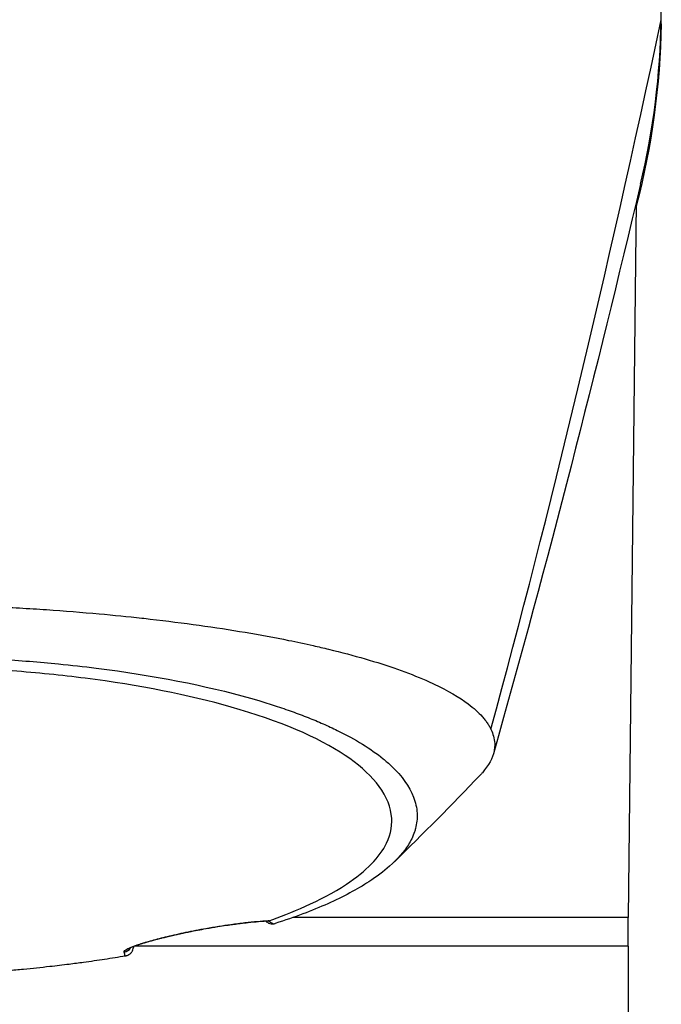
# Model space of a CAD drawing. Header units: millimetres. Extents: x 0 to 4378, y 0 to 2376.
# Tile 141 of 256: x 784 to 818, y 1535 to 1587. Entities that reach past the tile are written whole.
import ezdxf

# ---------------------------------------------------------------- set-up
doc = ezdxf.new("R2010")
doc.units = ezdxf.units.MM
doc.header["$LTSCALE"] = 0.2

# ---------------------------------------------------------------- blocks, each defined once
blk = doc.blocks.new('A$Cd3ae7b64')
for p, q in [((39.423, 975.042), (39.006, 937.7)), ((39.006, 937.7), (21.494, 937.7)), ((39, 936.2), (39, 937.7)), ((13.171, 936.196), (13.171, 936.196)), ((13.181, 936.2), (13.181, 936.2)), ((13.182, 936.2), (13.182, 936.2)), ((13.182, 936.2), (13.182, 936.2)), ((39, 936.2), (13.219, 936.2)), ((39, 936.2), (13.219, 936.2)), ((39, 936.2), (39, 931.7))]:
    blk.add_line(p, q)
for centre, major_axis, ratio, start_param, end_param in [((16.874, 937.612), (0.087, -0.492), 0.186356, 0, 0.125065), ((17.668, 936.835), (3.368, -0.401), 0.417978, 0.64978, 0.766906), ((12.617, 936.396), (0.486, 0.116), 0.997251, 4.629283, 5.460357), ((12.617, 936.396), (0.486, 0.116), 0.997251, 5.530976, 5.531119), ((21.932, 1383.512), (9.691, 453.025), 0.011347, 3.30054, 3.30059)]:
    blk.add_ellipse(centre, major_axis=major_axis, ratio=ratio, start_param=start_param, end_param=end_param)
for points, knots in [([(40.725, 984.355), (40.727, 984.5), (40.729, 984.645), (40.731, 984.935), (40.731, 985.08), (40.731, 985.224)], [0.000007, 0.000007, 0.000007, 0.000007, 0.4987592, 0.4987592, 1, 1, 1, 1]), ([(3.067, 954.044), (3.505, 954.033), (3.941, 954.019), (4.374, 954.003), (4.856, 953.985), (5.334, 953.965), (5.81, 953.942), (6.287, 953.919), (6.761, 953.894), (7.232, 953.866), (7.704, 953.839), (8.173, 953.809), (8.639, 953.777), (9.57, 953.714), (10.488, 953.641), (11.394, 953.559), (12.144, 953.491), (12.885, 953.417), (13.617, 953.337), (13.763, 953.321), (13.909, 953.304), (14.054, 953.288), (14.926, 953.188), (15.776, 953.08), (16.601, 952.965), (17.43, 952.849), (18.235, 952.725), (19.015, 952.593), (19.795, 952.461), (20.549, 952.322), (21.276, 952.175), (21.713, 952.087), (22.139, 951.996), (22.556, 951.902), (22.832, 951.84), (23.102, 951.777), (23.366, 951.713), (24.036, 951.551), (24.669, 951.383), (25.267, 951.209), (25.868, 951.034), (26.433, 950.853), (26.961, 950.667), (27.489, 950.481), (27.98, 950.289), (28.433, 950.092), (28.584, 950.026), (28.73, 949.96), (28.873, 949.892), (29.59, 949.554), (30.182, 949.207), (30.653, 948.853), (30.94, 948.637), (31.182, 948.419), (31.379, 948.199), (31.428, 948.144), (31.474, 948.088), (31.518, 948.033), (31.529, 948.019), (31.539, 948.005), (31.55, 947.991), (31.561, 947.977), (31.571, 947.963), (31.581, 947.95), (31.602, 947.922), (31.622, 947.894), (31.641, 947.866), (31.66, 947.838), (31.679, 947.81), (31.697, 947.782), (31.714, 947.754), (31.732, 947.726), (31.748, 947.698), (31.765, 947.67), (31.781, 947.642), (31.796, 947.614), (31.812, 947.586), (31.826, 947.558), (31.839, 947.529)], [0, 0, 0, 0, 0.0296065, 0.0296065, 0.0296065, 0.0625552, 0.0625552, 0.0625552, 0.0956223, 0.0956223, 0.0956223, 0.1287583, 0.1287583, 0.1287583, 0.1950345, 0.1950345, 0.1950345, 0.25, 0.25, 0.25, 0.2609996, 0.2609996, 0.2609996, 0.3271356, 0.3271356, 0.3271356, 0.3936018, 0.3936018, 0.3936018, 0.4600955, 0.4600955, 0.4600955, 0.5, 0.5, 0.5, 0.5264171, 0.5264171, 0.5264171, 0.593228, 0.593228, 0.593228, 0.6604161, 0.6604161, 0.6604161, 0.7276097, 0.7276097, 0.7276097, 0.75, 0.75, 0.75, 0.8628411, 0.8628411, 0.8628411, 0.9313886, 0.9313886, 0.9313886, 0.9485533, 0.9485533, 0.9485533, 0.9528443, 0.9528443, 0.9528443, 0.957135, 0.957135, 0.957135, 0.9657149, 0.9657149, 0.9657149, 0.9742923, 0.9742923, 0.9742923, 0.9828662, 0.9828662, 0.9828662, 0.9914358, 0.9914358, 0.9914358, 0.999992, 0.999992, 0.999992, 0.999992]), ([(3.067, 951.323), (4.126, 951.294), (5.172, 951.249), (7.244, 951.124), (8.265, 951.043), (9.932, 950.879), (10.592, 950.806), (11.611, 950.678), (11.978, 950.629), (15.251, 950.164), (17.895, 949.595), (20.291, 948.851), (20.433, 948.806), (20.871, 948.663), (21.175, 948.56), (21.75, 948.353), (22.029, 948.248), (22.564, 948.036), (22.824, 947.927), (23.331, 947.705), (23.576, 947.591), (24.29, 947.242), (24.73, 947.001), (25.53, 946.506), (25.889, 946.254), (26.36, 945.872), (26.504, 945.746), (27.199, 945.091), (27.591, 944.543), (27.854, 943.843), (27.895, 943.705), (27.955, 943.428), (27.974, 943.289), (27.989, 943.012), (27.986, 942.876), (27.958, 942.611), (27.934, 942.481), (27.885, 942.292), (27.867, 942.231), (27.807, 942.054), (27.758, 941.936), (27.651, 941.714), (27.593, 941.609), (27.294, 941.126), (26.967, 940.75), (26.236, 940.104), (25.874, 939.833), (24.852, 939.172), (24.133, 938.788), (22.908, 938.242), (22.475, 938.064), (21.564, 937.72), (21.084, 937.553), (20.582, 937.393)], [0.000005, 0.000005, 0.000005, 0.000005, 0.319511, 0.319511, 0.639479, 0.639479, 0.852403, 0.852403, 0.973891, 0.973891, 1.947625, 1.947625, 2.010365, 2.010365, 2.139691, 2.139691, 2.265575, 2.265575, 2.393345, 2.393345, 2.521559, 2.521559, 2.781941, 2.781941, 3.041001, 3.041001, 3.166048, 3.166048, 3.692233, 3.692233, 3.821507, 3.821507, 3.951206, 3.951206, 4.07808, 4.07808, 4.201324, 4.201324, 4.258471, 4.258471, 4.368502, 4.368502, 4.468635, 4.468635, 4.831764, 4.831764, 5.102761, 5.102761, 5.508805, 5.508805, 5.711646, 5.711646, 5.914059, 5.914059, 5.914059, 5.914059]), ([(20.254, 937.534), (21.316, 937.909), (22.924, 938.536), (25.326, 940.126), (26.033, 940.85), (26.63, 942.085), (26.71, 942.581), (26.475, 944.251), (25.525, 945.3), (22.805, 947.118), (20.784, 947.976), (16.051, 949.326), (13.47, 949.836), (9.424, 950.353), (8.146, 950.481), (5.708, 950.664), (4.554, 950.725), (2.295, 950.804), (1.147, 950.824), (0.009, 950.824)], [-5.847616, -5.847616, -5.847616, -5.847616, -5.038817, -5.038817, -4.426364, -4.426364, -4.019655, -4.019655, -3.083823, -3.083823, -2.043533, -2.043533, -1.111663, -1.111663, -0.700523, -0.700523, -0.341482, -0.341482, 0, 0, 0, 0]), ([(31.839, 947.529), (31.944, 947.281), (32.024, 947.06), (32.034, 946.751), (32.034, 946.715), (32.03, 946.585), (32.018, 946.49), (31.923, 946.017), (31.72, 945.64), (31.358, 945.225), (31.321, 945.185), (31.282, 945.144)], [0.0002343, 0.0002343, 0.0002343, 0.0002343, 0.3196338, 0.3196338, 0.3611236, 0.3611236, 0.4717969, 0.4717969, 0.9144158, 0.9144158, 0.9627057, 0.9627057, 0.9627057, 0.9627057]), ([(12.691, 935.903), (12.682, 935.944), (12.746, 936.003), (12.873, 936.068), (12.886, 936.075), (12.9, 936.081), (12.914, 936.088), (12.997, 936.128), (13.102, 936.171), (13.233, 936.219), (13.298, 936.243), (13.37, 936.268), (13.451, 936.294), (13.532, 936.321), (13.614, 936.347), (13.706, 936.375), (13.769, 936.394), (13.837, 936.414), (13.915, 936.437), (14.053, 936.476), (14.181, 936.512), (14.346, 936.555), (14.407, 936.572), (14.474, 936.589), (14.549, 936.608), (14.608, 936.623), (14.667, 936.638), (14.728, 936.653), (14.811, 936.674), (14.896, 936.694), (14.983, 936.715), (15.038, 936.728), (15.089, 936.74), (15.14, 936.752), (15.23, 936.773), (15.323, 936.794), (15.454, 936.823), (15.496, 936.832), (15.537, 936.841), (15.579, 936.85), (15.641, 936.864), (15.704, 936.877), (15.767, 936.891), (15.86, 936.91), (15.927, 936.924), (16.04, 936.947), (16.055, 936.951), (16.072, 936.954), (16.09, 936.958), (16.379, 937.016), (16.674, 937.072), (16.972, 937.125)], [0, 0, 0, 0, 0.25, 0.25, 0.25, 0.275957, 0.275957, 0.275957, 0.425518, 0.425518, 0.425518, 0.5, 0.5, 0.5, 0.573987, 0.573987, 0.573987, 0.625, 0.625, 0.625, 0.716202, 0.716202, 0.716202, 0.75, 0.75, 0.75, 0.776323, 0.776323, 0.776323, 0.8125, 0.8125, 0.8125, 0.835296, 0.835296, 0.835296, 0.875, 0.875, 0.875, 0.887583, 0.887583, 0.887583, 0.90625, 0.90625, 0.90625, 0.933682, 0.933682, 0.933682, 0.9375, 0.9375, 0.9375, 1, 1, 1, 1]), ([(16.961, 937.119), (16.613, 937.058), (16.249, 936.987), (15.567, 936.845), (15.239, 936.772), (14.646, 936.629), (14.374, 936.559), (13.886, 936.424), (13.671, 936.358), (13.301, 936.234), (13.152, 936.176), (13.015, 936.111), (12.983, 936.092), (12.979, 936.089), (12.979, 936.089), (12.979, 936.089)], [0, 0, 0, 0, 0.1080697, 0.1080697, 0.211387, 0.211387, 0.3139859, 0.3139859, 0.4245431, 0.4245431, 0.5528583, 0.5528583, 0.6252581, 0.6252581, 0.6304119, 0.6304119, 0.6304119, 0.6304119]), ([(20.168, 937.519), (19.866, 937.506), (19.466, 937.474), (18.763, 937.393), (18.521, 937.362), (17.866, 937.271), (17.42, 937.201), (16.961, 937.119)], [0, 0, 0, 0, 0.1985112, 0.1985112, 0.2907739, 0.2907739, 0.4329564, 0.4329564, 0.4329564, 0.4329564]), ([(16.972, 937.125), (17.177, 937.162), (17.383, 937.196), (17.59, 937.23), (17.729, 937.252), (17.888, 937.276), (18.026, 937.297), (18.093, 937.307), (18.156, 937.316), (18.209, 937.323), (18.308, 937.338), (18.406, 937.351), (18.504, 937.364), (18.567, 937.373), (18.63, 937.381), (18.693, 937.389), (18.773, 937.399), (18.851, 937.409), (18.929, 937.418), (18.935, 937.419), (18.942, 937.42), (18.948, 937.42), (19.023, 937.429), (19.114, 937.44), (19.161, 937.445), (19.355, 937.466), (19.539, 937.484), (19.714, 937.499), (19.907, 937.515), (20.089, 937.527), (20.254, 937.534)], [0, 0, 0, 0, 0.125, 0.125, 0.125, 0.2090035, 0.2090035, 0.2090035, 0.25, 0.25, 0.25, 0.3256794, 0.3256794, 0.3256794, 0.375, 0.375, 0.375, 0.4375, 0.4375, 0.4375, 0.442409, 0.442409, 0.442409, 0.5, 0.5, 0.5, 0.7377626, 0.7377626, 0.7377626, 0.9999993, 0.9999993, 0.9999993, 0.9999993]), ([(20.171, 937.455), (20.25, 937.399), (20.339, 937.365), (20.422, 937.366), (20.432, 937.366), (20.441, 937.367), (20.451, 937.368)], [0.4974271, 0.4974271, 0.4974271, 0.4974271, 0.9461679, 0.9461679, 0.9461679, 0.9999981, 0.9999981, 0.9999981, 0.9999981]), ([(20.254, 937.534), (20.247, 937.532), (20.24, 937.53), (20.225, 937.526), (20.218, 937.525), (20.209, 937.523)], [0.000001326, 0.000001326, 0.000001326, 0.000001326, 0.003011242, 0.003011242, 0.005941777, 0.005941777, 0.005941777, 0.005941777]), ([(20.451, 937.368), (20.476, 937.37), (20.499, 937.373), (20.544, 937.382), (20.564, 937.387), (20.582, 937.393)], [-0.01640349, -0.01640349, -0.01640349, -0.01640349, -0.00821386, -0.00821386, -0.00002089, -0.00002089, -0.00002089, -0.00002089]), ([(12.817, 935.707), (12.896, 935.73), (12.998, 935.793), (13.055, 935.859), (13.062, 935.867), (13.069, 935.876), (13.075, 935.884), (13.101, 935.919), (13.114, 935.924), (13.148, 936.022), (13.182, 936.121), (13.177, 936.173), (13.177, 936.18)], [0.0000145, 0.0000145, 0.0000145, 0.0000145, 0.4407612, 0.4407612, 0.4407612, 0.5, 0.5, 0.5, 0.75, 0.75, 0.75, 1, 1, 1, 1]), ([(12.751, 935.691), (12.398, 935.63), (12.039, 935.572), (11.313, 935.461), (10.946, 935.408), (10.324, 935.323), (10.071, 935.29), (9.489, 935.218), (9.153, 935.178), (8.356, 935.089), (7.898, 935.042), (7.175, 934.974), (6.907, 934.95), (5.675, 934.846), (4.695, 934.782), (2.717, 934.687), (1.718, 934.658), (0.6, 934.647), (0.362, 934.646), (0.123, 934.645), (0.004, 934.645)], [-1.260137, -1.260137, -1.260137, -1.260137, -1.13977, -1.13977, -1.019298, -1.019298, -0.938268, -0.938268, -0.827897, -0.827897, -0.68116, -0.68116, -0.598483, -0.598483, -0.299873, -0.299873, 0, 0, 0.035566, 0.071132, 0.071132, 0.071132, 0.071132]), ([(12.817, 935.707), (12.806, 935.703), (12.795, 935.7), (12.773, 935.695), (12.762, 935.693), (12.751, 935.691)], [-0.007110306, -0.007110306, -0.007110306, -0.007110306, -0.003649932, -0.003649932, -0.000004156, -0.000004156, -0.000004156, -0.000004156])]:
    blk.add_open_spline(points, degree=3, knots=knots)
for points in [[(31.839, 947.531), (34.917, 958.826), (37.904, 971.295), (40.725, 984.577)], [(39.651, 975.996), (40.325, 978.829), (40.68, 981.704), (40.725, 984.577)], [(40.725, 984.346), (40.669, 981.178), (40.24, 977.983), (39.421, 974.845)], [(40.725, 984.346), (40.724, 984.321), (40.721, 984.295), (40.717, 984.269)], [(40.725, 984.355), (40.725, 984.352), (40.725, 984.349), (40.725, 984.346)], [(39.65, 975.997), (37.358, 966.348), (34.819, 956.293), (31.966, 946.256)], [(31.282, 945.144), (29.803, 943.584), (28.288, 942.07), (26.797, 940.612)], [(20.164, 937.448), (20.133, 937.47), (20.099, 937.492), (20.064, 937.514)], [(20.209, 937.523), (20.196, 937.521), (20.182, 937.52), (20.168, 937.52)], [(13.179, 936.184), (13.178, 936.17), (13.177, 936.156), (13.175, 936.142)], [(13.176, 936.183), (13.177, 936.182), (13.177, 936.181), (13.177, 936.18)], [(12.751, 935.691), (12.731, 935.746), (12.712, 935.815), (12.691, 935.903)]]:
    blk.add_open_spline(points, degree=3)

msp = doc.modelspace()

# ---------------------------------------------------------------- block references
msp.add_blockref('A$Cd3ae7b64', (777.219, 602.257))

doc.saveas('drawing.dxf')
